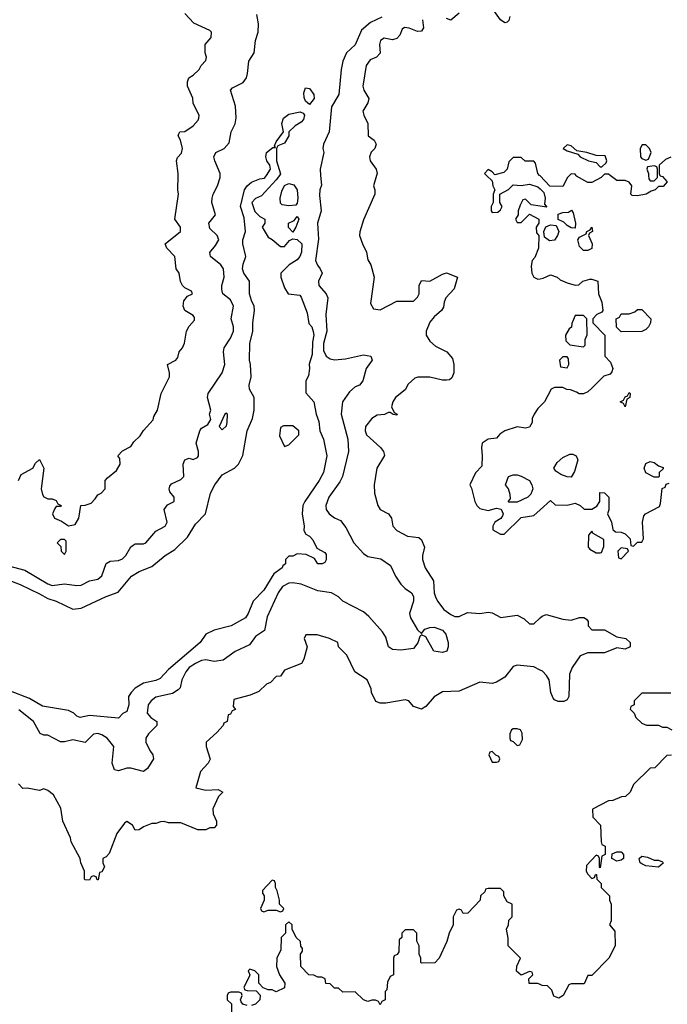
# Model space of a CAD drawing. Header units: inches. Extents: x 2601682 to 2755810, y 449311 to 584050.
# Tile 85 of 256: x 2637494 to 2640613, y 486008 to 490750. Entities that reach past the tile are written whole.
import ezdxf

# ---------------------------------------------------------------- set-up
doc = ezdxf.new("R2010")
doc.units = ezdxf.units.IN
doc.header["$MEASUREMENT"] = 0
for name, color, linetype in [('C6438', 7, 'Continuous'), ('C6439', 7, 'Continuous'), ('C6448', 7, 'Continuous'), ('C6449', 7, 'Continuous')]:
    doc.layers.add(name, color=color, linetype=linetype)

msp = doc.modelspace()

# ---------------------------------------------------------------- linework, layer by layer
at = {"layer": 'C6438', "color": 2}
for points, elevation in [([(2637410, 488127.7), (2637518.3, 488098.3), (2637630, 488032.4), (2637650, 488025.3), (2637710, 488032.4), (2637770, 488025.5), (2637790, 488027.3), (2637830, 488046.8), (2637870, 488054.8), (2637890, 488071.3), (2637910, 488131.3), (2637930, 488142.8), (2637970, 488144.9), (2637990, 488154), (2638006, 488170), (2638030, 488211.3), (2638040.2, 488219.8), (2638050, 488226), (2638090, 488224.9), (2638102, 488230), (2638150, 488286.8), (2638195.3, 488310), (2638204, 488330), (2638189.2, 488390.8), (2638206.3, 488413.7), (2638238, 488430), (2638238, 488450), (2638216.5, 488476.5), (2638213.2, 488490), (2638216.5, 488503.5), (2638225.1, 488514.9), (2638270, 488534.8), (2638285.2, 488550), (2638281.2, 488610), (2638289.3, 488630.7), (2638310, 488638), (2638330, 488632), (2638350, 488642), (2638355.3, 488650), (2638355.3, 488670), (2638344, 488710), (2638362, 488770), (2638370, 488782), (2638400.4, 488799.6), (2638415.3, 488824.7), (2638408.7, 488850), (2638415.3, 488870), (2638399, 488930), (2638402, 488950), (2638469.2, 489050), (2638482.7, 489090), (2638476, 489150), (2638479.3, 489170), (2638510, 489216), (2638523.7, 489250), (2638523.7, 489270), (2638512.7, 489310), (2638524.5, 489370), (2638510, 489401.2), (2638473.2, 489430), (2638467, 489450), (2638467.3, 489470), (2638479.5, 489510), (2638475.1, 489550), (2638462.7, 489570), (2638413.2, 489610), (2638409.3, 489629.3), (2638437.6, 489662.4), (2638452.7, 489690), (2638445.2, 489710), (2638410, 489744), (2638404.5, 489770), (2638437.2, 489810), (2638419, 489870), (2638421.2, 489890), (2638425.2, 489910), (2638446, 489950), (2638459.5, 489990), (2638459.5, 490000)], 18), ([(2637433.9, 488053.9), (2637496, 488030), (2637590, 487985.5), (2637630, 487961.6), (2637670.3, 487950.3), (2637750.6, 487910.6), (2637790, 487916.3), (2637910, 487972.7), (2637967.6, 487992.4), (2638033.2, 488070), (2638070, 488093), (2638130, 488117.3), (2638195.3, 488170), (2638241.5, 488198.5), (2638302.9, 488257.1), (2638340.1, 488319.9), (2638389.2, 488370), (2638413.2, 488470), (2638433.2, 488510), (2638470, 488558), (2638529.3, 488590.7), (2638548.7, 488610), (2638569.3, 488650.7), (2638589.7, 488770.3), (2638616, 488830), (2638624, 488870), (2638624, 488930), (2638601.2, 488970), (2638599.3, 488990), (2638609.3, 489030), (2638606, 489090), (2638600.9, 489110), (2638602.7, 489190), (2638617.2, 489250), (2638617.2, 489290), (2638625.2, 489350), (2638624, 489370), (2638610, 489398), (2638601.2, 489430), (2638601.2, 489490), (2638574, 489530), (2638567.3, 489550), (2638570, 489572), (2638584, 489610), (2638569.3, 489670.7), (2638569.2, 489690), (2638581.2, 489730), (2638575.1, 489795.1), (2638557.2, 489850), (2638577.2, 489930), (2638589.4, 489950.6), (2638610, 489966.8), (2638650, 489982.8), (2638673.6, 489986.4), (2638682.4, 490000)], 14), ([(2638744.7, 490000), (2638730, 489978), (2638658.8, 489901.2), (2638630, 489888), (2638612, 489870), (2638626.4, 489826.4), (2638650, 489802), (2638674, 489790), (2638674, 489770), (2638662, 489750), (2638690, 489702), (2638710, 489692), (2638750, 489658), (2638770, 489658), (2638794, 489686), (2638810, 489694), (2638830, 489692), (2638852.7, 489670), (2638852, 489630), (2638844, 489610), (2638830, 489593.2), (2638792, 489570), (2638752, 489530), (2638751.3, 489510), (2638770, 489458), (2638787.7, 489430), (2638843.6, 489423.6), (2638850, 489414), (2638878, 489338), (2638887, 489287), (2638900.7, 489270), (2638908.1, 489248.1), (2638910.5, 489230), (2638903.7, 489196.3), (2638902, 489138), (2638888.6, 489091.4), (2638890.6, 489069.4), (2638885.2, 489034.8), (2638872, 489010), (2638872.7, 488952.7), (2638911.3, 488910), (2638922, 488850), (2638935.3, 488815.3), (2638938.8, 488770), (2638957.3, 488730), (2638974, 488650), (2638957.3, 488570), (2638936.3, 488530), (2638867.3, 488430), (2638857.3, 488410), (2638854, 488370), (2638864.7, 488310), (2638862, 488290), (2638871.6, 488271.6), (2638890, 488262), (2638905.4, 488245.4), (2638924.7, 488204.7), (2638963.6, 488183.6), (2638970, 488174), (2638970.9, 488149.1), (2638963.6, 488136.4), (2638951.1, 488128.9), (2638930, 488129), (2638914.6, 488154.6), (2638874, 488174), (2638830, 488178), (2638810, 488166), (2638790, 488166), (2638774, 488150), (2638774, 488130), (2638761, 488119), (2638758, 488110), (2638718.8, 488081.2), (2638670, 488002.7), (2638619.1, 487950), (2638594, 487890), (2638581, 487870), (2638512, 487830), (2638431.3, 487810), (2638390.8, 487790), (2638362.8, 487750), (2638210, 487620.9), (2638170, 487577.2), (2638150, 487567), (2638090, 487554), (2638050.8, 487530), (2638030.8, 487510), (2638018.8, 487490), (2638019.1, 487450), (2638010, 487418), (2637991.6, 487408.4), (2637970, 487386), (2637830, 487399.3), (2637786, 487390), (2637770, 487395.3), (2637755.3, 487410), (2637730, 487422.7), (2637603.9, 487443.9), (2637541.3, 487481.3), (2637450, 487516.9)], 14), ([(2637488.9, 488531.1), (2637501.2, 488558.8), (2637558, 488590), (2637570, 488614), (2637590, 488632), (2637611, 488590), (2637598, 488490), (2637603.5, 488463.5), (2637610, 488452), (2637630, 488442), (2637650, 488442), (2637670, 488434), (2637678, 488418), (2637694, 488410), (2637690, 488406), (2637670, 488406), (2637663.6, 488396.4), (2637652, 488370), (2637662, 488350), (2637695.3, 488335.3), (2637730, 488312), (2637762, 488318), (2637779, 488350), (2637788, 488410), (2637810, 488412), (2637838, 488422), (2637858, 488442), (2637870, 488462), (2637886, 488470), (2637906, 488490), (2637906, 488530), (2637916.4, 488543.6), (2637960.4, 488579.6), (2637978, 488610), (2637976.4, 488636.4), (2637966, 488650), (2637990, 488674), (2638030, 488694), (2638043.1, 488716.9), (2638074.6, 488745.4), (2638090, 488772), (2638136.4, 488823.6), (2638140.4, 488839.6), (2638158, 488870), (2638175.3, 488950), (2638215.3, 489030), (2638215.3, 489050), (2638206, 489090), (2638246, 489110), (2638256.4, 489123.6), (2638262, 489150), (2638278, 489170), (2638287.3, 489192.7), (2638298, 489250), (2638310, 489274), (2638336.4, 489303.6), (2638336.4, 489316.4), (2638330, 489326), (2638288.9, 489348.9), (2638282, 489370), (2638284, 489396), (2638302, 489418), (2638326, 489430), (2638322, 489442), (2638290, 489458), (2638278, 489470), (2638268.9, 489488.9), (2638262, 489530), (2638248, 489550), (2638242, 489610), (2638202, 489650), (2638195.3, 489670), (2638268, 489730), (2638268, 489750), (2638242, 489790), (2638259, 489910), (2638255.3, 489930), (2638257, 490000)], 22), ([(2638943.1, 490000), (2638947.1, 489952.9), (2638938.8, 489930), (2638937.3, 489902.7), (2638946, 489830), (2638928.2, 489770), (2638932.5, 489692.5), (2638919.5, 489590), (2638927.6, 489567.6), (2638942, 489550), (2638950.7, 489530), (2638933, 489490), (2638935.5, 489470), (2638970.4, 489430.4), (2638978, 489410), (2638968.8, 489330), (2638973.8, 489250), (2638957.2, 489190), (2638957.2, 489157.2), (2638970.2, 489130.2), (2638990, 489116.5), (2639010, 489111.6), (2639063.5, 489116.5), (2639150, 489136.4), (2639184.7, 489130), (2639190.9, 489110.9), (2639162.8, 489070), (2639146, 489010), (2639130.5, 488989.5), (2639110, 488981.2), (2639082, 488958), (2639048, 488910), (2639043.1, 488850), (2639074.9, 488730), (2639077.1, 488670), (2639048, 488550), (2639035.3, 488524.7), (2638983, 488450), (2638968, 488410), (2638970.7, 488390.7), (2638984.7, 488370), (2639010, 488351.3), (2639038.8, 488338.8), (2639064.9, 488304.9), (2639104, 488230), (2639150, 488178.8), (2639170, 488164.9), (2639232.8, 488152.8), (2639280.7, 488120.7), (2639304, 488070), (2639330, 488031), (2639350.5, 488010.5), (2639381, 487990), (2639390, 487972), (2639390.7, 487950), (2639371.3, 487890), (2639376, 487870), (2639410, 487812), (2639430, 487794), (2639444.7, 487815.3), (2639470, 487822.8), (2639490, 487824), (2639530.8, 487810), (2639546.8, 487790), (2639558, 487750), (2639558, 487730), (2639551, 487709), (2639530, 487702), (2639489, 487709), (2639450, 487778), (2639430, 487788), (2639421, 487779), (2639410.9, 487749.1), (2639390, 487722), (2639330, 487713.2), (2639290, 487717.2), (2639269.6, 487729.6), (2639256.9, 487776.9), (2639241.2, 487801.2), (2639176.1, 487876.1), (2639150, 487898), (2639049.6, 487949.6), (2639029, 487970), (2638995.3, 487990), (2638930, 487999.5), (2638850, 488031.6), (2638810, 488037.6), (2638790, 488035.6), (2638760.5, 488019.5), (2638739.5, 487990), (2638686.1, 487873.9), (2638672.5, 487807.5), (2638630, 487779), (2638601.4, 487738.6), (2638532.5, 487707.5), (2638474.2, 487665.8), (2638430, 487659.6), (2638390, 487667.3), (2638370, 487663.6), (2638340.7, 487650), (2638310, 487629.4), (2638294.9, 487610), (2638275.5, 487570), (2638267.7, 487532.3), (2638257.5, 487522.5), (2638230, 487504.5), (2638150, 487486.6), (2638127.7, 487470), (2638113.4, 487450), (2638107.3, 487410), (2638126, 487390), (2638154.8, 487370), (2638154.8, 487350), (2638114.8, 487310), (2638101, 487290), (2638101, 487270), (2638120.7, 487230), (2638136, 487210), (2638138.8, 487190), (2638110, 487144), (2638090, 487129.3), (2638030, 487146), (2638010, 487146), (2637970, 487133.2), (2637950, 487138), (2637939.3, 487170), (2637947, 487250), (2637915.1, 487290), (2637890, 487305.1), (2637870, 487311.8), (2637850, 487309.3), (2637810, 487269.4), (2637750, 487282), (2637710, 487272.3), (2637690, 487272.3), (2637630, 487304), (2637610, 487304), (2637592.3, 487312.3), (2637560.9, 487370), (2637490, 487426.6)], 18), ([(2639213, 490000), (2639198, 489950), (2639204.7, 489930), (2639204.7, 489910), (2639150, 489786), (2639131.6, 489728.4), (2639131.3, 489710), (2639144.7, 489670), (2639164.7, 489630), (2639170, 489594), (2639184.7, 489570), (2639201, 489510), (2639183.6, 489383.6), (2639198, 489358), (2639230, 489352), (2639310, 489394), (2639390, 489394), (2639410, 489414), (2639418, 489430), (2639418, 489470), (2639430, 489494), (2639470, 489491.3), (2639530, 489524.7), (2639550, 489531), (2639602, 489510), (2639586.4, 489453.6), (2639546, 489410), (2639538, 489390), (2639535.3, 489364.7), (2639526, 489350), (2639490, 489319), (2639470, 489294), (2639451.3, 489250), (2639452, 489230), (2639470, 489202), (2639496.9, 489176.9), (2639552, 489150), (2639578, 489118), (2639584.7, 489090), (2639584.7, 489050), (2639575.3, 489024.7), (2639564.7, 489015.3), (2639550, 489014), (2639530, 489014), (2639469.1, 489029.1), (2639411.1, 489028.9), (2639396.9, 489023.1), (2639365.4, 488994.6), (2639350, 488968), (2639304.7, 488930), (2639291.3, 488910), (2639284.7, 488884.7), (2639298, 488858), (2639312, 488850), (2639310, 488846), (2639292, 488848), (2639278, 488858), (2639270, 488858), (2639250.9, 488849.1), (2639215.3, 488844.7), (2639190, 488829), (2639158.8, 488790), (2639157.3, 488770), (2639164, 488750), (2639231, 488690), (2639246, 488670), (2639250.9, 488650.9), (2639214.8, 488590), (2639201, 488510), (2639202.8, 488470), (2639218.8, 488410), (2639230.7, 488390.7), (2639270.8, 488370), (2639284, 488350), (2639291, 488310), (2639310.5, 488290.5), (2639362, 488262), (2639415.9, 488255.9), (2639430, 488244.7), (2639444, 488210), (2639434, 488170), (2639434, 488150), (2639447.3, 488110), (2639487.7, 488047.7), (2639490.8, 487990), (2639496, 487970), (2639506, 487950), (2639537.3, 487910), (2639570, 487884.9), (2639590, 487876.3), (2639610, 487876.3), (2639650, 487894.8), (2639710, 487890.7), (2639750, 487897.3), (2639770, 487894), (2639810.7, 487870.7), (2639890, 487882.8), (2639924, 487864), (2639950, 487841), (2639970, 487841), (2640000, 487868.7)], 22), ([(2639742.6, 490000), (2639770, 489974), (2639772, 489950), (2639782, 489930), (2639774, 489910), (2639774, 489870), (2639764.7, 489850), (2639764.7, 489830), (2639770, 489822), (2639796.4, 489823.6), (2639810, 489834), (2639818, 489850), (2639806, 489870), (2639806, 489910), (2639848.4, 489931.6), (2639870, 489954), (2639910, 489952), (2639950, 489958), (2639990, 489944.7), (2640000, 489935.1)], 26), ([(2640000, 489998), (2639998, 490000)], 26), ([(2640000, 489852), (2639958, 489858), (2639930, 489886), (2639918, 489882), (2639903.6, 489856.4), (2639894, 489830), (2639894, 489810), (2639882, 489790), (2639890, 489774), (2639910, 489774), (2639950, 489814), (2639994, 489790), (2639994, 489770), (2639982, 489750), (2639983.6, 489723.6), (2639994, 489710), (2639992, 489650), (2639975.3, 489604.7), (2639962, 489590), (2639956.9, 489563.1), (2639960.7, 489530), (2639970.6, 489510.6), (2639990, 489500.7), (2640000, 489502.5)], 26), ([(2640000, 488888), (2639990, 488878), (2639972, 488850), (2639962, 488830), (2639962, 488810), (2639950, 488788), (2639930, 488782), (2639890, 488788.7), (2639830.9, 488769.1), (2639806.8, 488753.2), (2639790, 488735.3), (2639750, 488729), (2639722, 488710), (2639718, 488690), (2639722, 488650), (2639719.6, 488600.4), (2639690, 488568), (2639662, 488510), (2639670, 488494), (2639686, 488430), (2639696, 488410), (2639710, 488396), (2639750, 488386), (2639790, 488398), (2639812.7, 488392.7), (2639822, 488370), (2639819.6, 488360.4), (2639812, 488348), (2639782, 488330), (2639772, 488310), (2639772.7, 488292.7), (2639810, 488272), (2639827.3, 488272.7), (2639910, 488352), (2639970, 488362), (2640000, 488389)], 26), ([(2640000, 487617.9), (2639970, 487633.2), (2639890, 487642), (2639870, 487635.3), (2639830, 487584), (2639790, 487559.3), (2639770, 487553.2), (2639710, 487559.3), (2639610, 487516), (2639530, 487513.2), (2639490, 487489), (2639450, 487442), (2639430, 487429), (2639390, 487442), (2639369, 487469), (2639350, 487474), (2639258, 487458), (2639230, 487458), (2639210, 487466), (2639188, 487510), (2639187.3, 487527.3), (2639168, 487570), (2639108.7, 487610), (2639068.9, 487688.9), (2639028.7, 487730), (2639026, 487750), (2638986, 487770), (2638927.3, 487787.3), (2638872.7, 487787.3), (2638864.7, 487770), (2638878, 487730), (2638862, 487670), (2638851.1, 487648.9), (2638770, 487618), (2638750, 487588), (2638730, 487586), (2638702, 487558), (2638682, 487550), (2638645.4, 487514.6), (2638603.5, 487496.5), (2638524.7, 487475.3), (2638522, 487442), (2638532.7, 487427.3), (2638518, 487422), (2638510, 487406), (2638498, 487402), (2638494, 487370), (2638478, 487362), (2638474, 487350), (2638443.6, 487316.4), (2638392, 487270), (2638392, 487250), (2638410.9, 487189.1), (2638402, 487170), (2638364.7, 487130), (2638342, 487050), (2638390, 487038.8), (2638450, 487042), (2638472, 487030), (2638451.3, 487008.7), (2638424.7, 486950), (2638425.4, 486925.4), (2638442, 486890), (2638442, 486870), (2638430, 486858), (2638410, 486858), (2638390, 486848), (2638351.6, 486848.4), (2638270, 486882), (2638210, 486882), (2638190, 486888), (2638172.7, 486887.3), (2638150, 486878), (2638130, 486878), (2638090, 486862), (2638070, 486848.7), (2638050, 486846), (2638038, 486870), (2638010, 486888), (2637999.6, 486880.4), (2637962, 486830), (2637925.4, 486734.6), (2637910, 486718), (2637894, 486710), (2637894, 486690), (2637902, 486670), (2637890, 486646), (2637878, 486642), (2637872.7, 486607.3), (2637867.3, 486607.3), (2637862, 486622), (2637850, 486626), (2637838, 486622), (2637830, 486606), (2637810, 486608), (2637806, 486610), (2637806, 486650), (2637788.9, 486688.9), (2637785.2, 486710), (2637742, 486790), (2637739, 486810), (2637702, 486890), (2637692.9, 486952.9), (2637656.5, 487016.5), (2637630, 487038), (2637610, 487046), (2637590, 487038), (2637530, 487048.7), (2637510, 487048), (2637488.7, 487070)], 22), ([(2640000, 486103), (2639990, 486108), (2639948.4, 486108.4), (2639946, 486130), (2639966, 486150), (2639962, 486162), (2639950, 486166), (2639910, 486148), (2639887.3, 486167.3), (2639888.4, 486191.6), (2639906, 486230), (2639846, 486290), (2639847.3, 486327.3), (2639839, 486370), (2639848.7, 486390), (2639850, 486414), (2639866, 486430), (2639866, 486490), (2639842, 486502), (2639826, 486530), (2639826, 486550), (2639810, 486566), (2639750, 486566), (2639738, 486562), (2639734, 486550), (2639714, 486530), (2639712, 486510), (2639652.7, 486447.3), (2639630, 486446), (2639622, 486462), (2639610, 486466), (2639598, 486462), (2639582, 486430), (2639582, 486390), (2639562, 486350), (2639552, 486310), (2639514, 486230), (2639492.7, 486207.3), (2639430, 486206), (2639426, 486210), (2639426, 486230), (2639418, 486250), (2639418, 486290), (2639407.3, 486312.7), (2639406, 486350), (2639390, 486366), (2639350, 486366), (2639334, 486350), (2639334, 486330), (2639322, 486318), (2639319.6, 486260.4), (2639312.7, 486247.3), (2639298, 486242), (2639294, 486230), (2639294, 486150), (2639278, 486142), (2639264.7, 486115.3), (2639262, 486078), (2639254, 486070), (2639254, 486030), (2639238, 486022), (2639230, 486006), (2639222, 486022), (2639207.3, 486027.3), (2639190, 486028), (2639170, 486022), (2639149.1, 486029.1), (2639110, 486068), (2639050, 486066), (2639030, 486086), (2639010, 486086), (2638990, 486106), (2638968.7, 486108.7), (2638966, 486130), (2638950, 486138), (2638930, 486138), (2638910, 486148), (2638886, 486150), (2638848, 486190), (2638846, 486250), (2638856.4, 486263.6), (2638856.4, 486276.4), (2638848.4, 486288.4), (2638846, 486310), (2638826, 486330), (2638806, 486370), (2638806, 486390), (2638790, 486406), (2638774, 486390), (2638774, 486350), (2638754, 486330), (2638752, 486270), (2638732, 486230), (2638731.3, 486190), (2638744.7, 486150), (2638771.3, 486110), (2638770, 486088), (2638730, 486068), (2638710, 486078), (2638690, 486078), (2638667.3, 486087.3), (2638646, 486110), (2638646, 486150), (2638626, 486170), (2638602, 486178), (2638594, 486170), (2638602, 486150), (2638599.6, 486140.4), (2638574, 486090), (2638578, 486078), (2638590, 486074), (2638632.7, 486072.7), (2638652, 486052), (2638651.1, 486028.9), (2638630, 486008.7), (2638610, 486002)], 26), ([(2638590, 486002), (2638568.4, 486008.4), (2638560.4, 486020.4), (2638558, 486030), (2638566, 486050), (2638562, 486062), (2638550, 486066), (2638510, 486066), (2638498, 486062), (2638494, 486050), (2638494, 486030), (2638514, 486010), (2638514, 485970)], 26)]:
    msp.add_lwpolyline(points, dxfattribs=dict(at, elevation=elevation))
for points, elevation in [([(2638790, 489853.2), (2638758, 489858), (2638750, 489866), (2638748.7, 489890), (2638756.5, 489923.5), (2638769.1, 489950.9), (2638790, 489961), (2638814, 489954), (2638830.6, 489930), (2638834, 489890), (2638830, 489866), (2638823.6, 489856.4)], 14), ([(2638810, 489726), (2638788.7, 489748.7), (2638788, 489770), (2638816.4, 489783.6), (2638830, 489802), (2638838, 489790), (2638824.7, 489750)], 14), ([(2638490, 488855.3), (2638482, 488850), (2638454, 488790), (2638470, 488774), (2638490, 488794), (2638494, 488810), (2638495.3, 488850)], 18), ([(2638765.4, 488794.6), (2638750, 488786), (2638746, 488746), (2638770, 488694), (2638790, 488702), (2638838, 488750), (2638838, 488770), (2638810, 488794)], 14), ([(2639850, 488426), (2639846, 488430), (2639858, 488442), (2639856.4, 488463.6), (2639848.7, 488490), (2639834, 488510), (2639848, 488550), (2639870, 488558), (2639890, 488558), (2639910, 488551.3), (2639950, 488531.3), (2639961, 488510), (2639964.7, 488490), (2639955.3, 488464.7), (2639942, 488450), (2639890, 488426)], 26), ([(2637710, 488246), (2637690, 488246), (2637674, 488230), (2637692.7, 488212.7), (2637694, 488190), (2637710, 488174), (2637718, 488190), (2637718, 488238)], 22), ([(2639890, 487335.3), (2639870, 487334), (2639862, 487330), (2639854, 487310), (2639854, 487290), (2639858, 487278), (2639870, 487274), (2639890, 487254), (2639902, 487258), (2639916.4, 487283.6), (2639914.6, 487314.6), (2639906, 487330)], 26), ([(2639770, 487226), (2639758, 487222), (2639754, 487210), (2639770, 487174), (2639790, 487174), (2639802, 487178), (2639806, 487190), (2639802, 487202), (2639787.3, 487207.3)], 26), ([(2638710, 486606), (2638663.6, 486556.4), (2638663.6, 486543.6), (2638672, 486530), (2638672, 486510), (2638654, 486470), (2638658, 486458), (2638670, 486454), (2638690, 486462), (2638730, 486462), (2638750, 486454), (2638762, 486458), (2638766, 486470), (2638746, 486490), (2638746, 486510), (2638734.6, 486554.6), (2638726, 486570), (2638726, 486590), (2638722, 486602)], 26)]:
    msp.add_lwpolyline(points, close=True, dxfattribs=dict(at, elevation=elevation))
at = {"layer": 'C6439', "color": 2}
for points, elevation in [([(2639855.2, 490764.8), (2639850, 490746), (2639842, 490738), (2639830, 490735.3), (2639810, 490749), (2639750, 490832.3)], 22), ([(2638257, 490000), (2638257.2, 490010), (2638248.7, 490070), (2638254, 490086), (2638272.9, 490107.1), (2638279, 490130), (2638269.1, 490169.1), (2638258, 490190), (2638260.4, 490199.6), (2638266, 490210), (2638290, 490211.3), (2638330, 490238), (2638353.6, 490266.4), (2638356.4, 490276.4), (2638358, 490290), (2638330, 490346), (2638328, 490372), (2638302, 490430), (2638302, 490450), (2638309.3, 490470.7), (2638330, 490482), (2638358, 490510), (2638368, 490530), (2638390, 490554), (2638394, 490570), (2638388, 490590), (2638388, 490630), (2638416.4, 490663.6), (2638418, 490690), (2638410, 490698), (2638332.9, 490732.9), (2638290, 490779)], 22), ([(2638459.5, 490000), (2638459.5, 490010), (2638433.2, 490070), (2638429.2, 490090), (2638438, 490110), (2638479, 490130), (2638502.5, 490157.5), (2638511.8, 490210), (2638531.1, 490248.9), (2638536.6, 490276.6), (2638533.6, 490333.6), (2638509, 490410), (2638519, 490421), (2638570, 490447.3), (2638586, 490470), (2638592, 490490), (2638597.2, 490550), (2638622.7, 490590), (2638629.2, 490650), (2638642.7, 490690), (2638643.7, 490730), (2638635.5, 490775.5)], 18), ([(2639237.8, 490762.2), (2639183.2, 490736.8), (2639140.9, 490699.1), (2639110.4, 490629.6), (2639067.7, 490590), (2639050.5, 490550), (2639041.6, 490510), (2639030.7, 490390), (2638996.3, 490330), (2638984, 490210), (2638957.3, 490150), (2638954.8, 490130), (2638958.8, 490110), (2638940.5, 490030), (2638943.1, 490000)], 18), ([(2639434.8, 490750), (2639438.8, 490710), (2639430, 490695.3), (2639410, 490693.2), (2639370, 490709.2), (2639347.3, 490712.7), (2639336, 490704), (2639324.9, 490675.1), (2639310, 490659), (2639290, 490653.2), (2639250, 490661.2), (2639231.3, 490650), (2639227.3, 490630), (2639230, 490588), (2639212, 490570), (2639182.8, 490557.2), (2639162, 490530), (2639146, 490430), (2639151, 490410), (2639176, 490370), (2639171.3, 490350), (2639146, 490310), (2639151, 490290), (2639171.3, 490250), (2639172, 490190), (2639202, 490170), (2639211.3, 490150), (2639204.7, 490130), (2639187.5, 490112.5), (2639178, 490090), (2639182, 490070), (2639211.3, 490030), (2639216, 490010), (2639213, 490000)], 22), ([(2639610, 490782), (2639570, 490748), (2639550, 490755.3)], 22), ([(2638682.4, 490000), (2638702, 490030), (2638698, 490050), (2638684, 490070), (2638679, 490090), (2638682, 490110), (2638714, 490134), (2638726, 490134), (2638722, 490142), (2638730, 490162), (2638764, 490210), (2638757.2, 490250), (2638764.5, 490275.5), (2638790, 490294.8), (2638845.4, 490305.4), (2638859.8, 490299.8), (2638866, 490290), (2638860.7, 490270), (2638850, 490257.2), (2638820.7, 490239.3), (2638791, 490210), (2638790.8, 490190), (2638770, 490155.3), (2638738, 490142), (2638731, 490130), (2638730.8, 490070), (2638750, 490008), (2638744.7, 490000)], 14), ([(2639998, 490000), (2639989.2, 490009.2), (2639979, 490059), (2639970, 490068), (2639928.4, 490068.4), (2639910, 490086), (2639870, 490086), (2639850, 490066), (2639842, 490030), (2639826, 490014), (2639783.1, 490003.1), (2639770, 490018), (2639750, 490028), (2639732, 490010), (2639742.6, 490000)], 26)]:
    msp.add_lwpolyline(points, dxfattribs=dict(at, elevation=elevation))
at = {"layer": 'C6439', "color": 2, "elevation": 14}
msp.add_lwpolyline([(2638890, 490342), (2638870, 490358), (2638864.7, 490375.3), (2638862, 490398), (2638870, 490422), (2638890, 490418), (2638910.6, 490390), (2638912.7, 490370)], close=True, dxfattribs=at)
at = {"layer": 'C6448', "color": 2}
for points, elevation in [([(2640142, 490000), (2640132, 489990), (2640110, 489946), (2640048, 489948), (2640000, 489998)], 26), ([(2640304, 490000), (2640294, 489990), (2640250, 489966), (2640230, 489966), (2640176.4, 489996.4), (2640174, 490000)], 26), ([(2640577.3, 490000), (2640578, 489998), (2640590, 489994), (2640611.6, 489968.4), (2640592.7, 489947.3), (2640570, 489946), (2640554, 489930), (2640535.3, 489924.7), (2640510.5, 489909.5), (2640470, 489901.2), (2640444, 489904), (2640438, 489910), (2640442, 489950), (2640430, 489968), (2640410, 489975.3), (2640370, 489975.3), (2640337.8, 490000)], 26), ([(2640522.6, 490000), (2640523.6, 489983.6), (2640530, 489974), (2640550, 489974), (2640566, 489990), (2640566, 490000)], 26), ([(2640000, 489935.1), (2640018, 489918), (2640024.7, 489890), (2640022, 489862), (2640032.7, 489847.3), (2640000, 489852)], 26), ([(2640000, 489502.5), (2640014.8, 489505.2), (2640050, 489521), (2640082, 489510), (2640096.9, 489496.9), (2640130, 489482), (2640170, 489472), (2640187.3, 489472.7), (2640206, 489490), (2640240.2, 489499.8), (2640250, 489501), (2640278, 489490), (2640282, 489430), (2640298, 489390), (2640302, 489350), (2640298, 489342), (2640274, 489330), (2640254, 489310), (2640254, 489290), (2640312, 489230), (2640312, 489130), (2640339.8, 489099.8), (2640351, 489070), (2640346.4, 489053.6), (2640337.3, 489042.7), (2640307.3, 489032.7), (2640250, 488975.3), (2640230, 488958), (2640210, 488948), (2640188.4, 488948.4), (2640176.4, 488956.4), (2640147.3, 488967.3), (2640128.4, 488968.4), (2640110, 488978), (2640070, 488978), (2640054, 488970), (2640022, 488910), (2640000, 488888)], 26), ([(2640000, 488389), (2640050, 488434), (2640072.7, 488412.7), (2640130, 488412), (2640170, 488422), (2640194, 488410), (2640212.7, 488392.7), (2640250, 488392), (2640273.2, 488406.8), (2640288, 488430), (2640287.3, 488472.7), (2640310, 488472), (2640331.3, 488450), (2640331.3, 488390), (2640324.7, 488370), (2640344.7, 488330), (2640350, 488294), (2640363.6, 488283.6), (2640390, 488282), (2640410, 488274), (2640434, 488250), (2640438, 488218), (2640450, 488214), (2640470, 488234), (2640490, 488234), (2640498, 488250), (2640494, 488330), (2640500.2, 488359.8), (2640508, 488370), (2640574.6, 488405.4), (2640580.4, 488419.6), (2640588, 488492), (2640602, 488498), (2640607.3, 488512.7), (2640622, 488518)], 26), ([(2640000, 487868.7), (2640010, 487878), (2640030, 487884.7), (2640110, 487862.8), (2640150, 487858), (2640190, 487871.3), (2640211.1, 487871.1), (2640223.6, 487863.6), (2640231.6, 487851.6), (2640232, 487830), (2640250, 487812), (2640310, 487811), (2640370, 487778), (2640414, 487770), (2640434, 487750), (2640434, 487730), (2640410, 487718), (2640370, 487724), (2640310, 487701.2), (2640230, 487701.2), (2640193.2, 487686.8), (2640154.8, 487630), (2640142, 487598), (2640139.1, 487490), (2640130, 487474), (2640114, 487466), (2640086.8, 487466.8), (2640070, 487474), (2640062.9, 487482.9), (2640052.3, 487510), (2640043.7, 487570), (2640031.8, 487591.8), (2640011.9, 487611.9), (2640000, 487617.9)], 22), ([(2640630, 487506), (2640490, 487506), (2640454, 487470), (2640454, 487450), (2640438, 487442), (2640434, 487430), (2640454, 487410), (2640462, 487390), (2640490, 487362), (2640512.7, 487352.7), (2640570, 487352), (2640590, 487342), (2640610, 487342), (2640634, 487330)], 26), ([(2640632.7, 487207.3), (2640610, 487206), (2640552.7, 487147.3), (2640530, 487146), (2640450, 487066), (2640434, 487030), (2640411.6, 487008.4), (2640392.7, 487007.3), (2640351.1, 486988.9), (2640330, 486988), (2640252.7, 486947.3), (2640254, 486910), (2640292, 486870), (2640294, 486790), (2640298, 486778), (2640314, 486770), (2640314, 486730), (2640298, 486722), (2640290, 486666), (2640286, 486670), (2640286, 486710), (2640282, 486722), (2640270, 486726), (2640223.6, 486676.4), (2640222, 486650), (2640230, 486634), (2640250, 486614), (2640262, 486618), (2640267.3, 486632.7), (2640272.7, 486632.7), (2640274, 486610), (2640294, 486590), (2640294, 486570), (2640334, 486530), (2640334, 486510), (2640342, 486490), (2640342, 486410), (2640334, 486390), (2640359.6, 486359.6), (2640362, 486290), (2640332, 486230), (2640250, 486146), (2640230, 486146), (2640212.7, 486107.3), (2640150, 486106), (2640138, 486102), (2640112, 486050), (2640090, 486038), (2640067.3, 486047.3), (2640056.4, 486076.4), (2640036.4, 486096.4), (2640010, 486098), (2640000, 486103)], 26)]:
    msp.add_lwpolyline(points, dxfattribs=dict(at, elevation=elevation))
at = {"layer": 'C6448', "color": 2, "elevation": 26}
for points in [[(2640170, 489746), (2640150, 489748), (2640130, 489758), (2640115.3, 489775.3), (2640087.3, 489787.3), (2640087.3, 489812.7), (2640110, 489822), (2640136.4, 489823.6), (2640152, 489832), (2640159.6, 489819.6), (2640171.3, 489770)], [(2640045.2, 489685.2), (2640022, 489702), (2640018, 489730), (2640027.3, 489752.7), (2640050, 489762), (2640078, 489758), (2640091.3, 489730), (2640084.7, 489710), (2640070, 489688.7)], [(2640210, 489639), (2640190, 489658), (2640182, 489690), (2640190, 489702), (2640222, 489718), (2640226, 489730), (2640242, 489738), (2640250, 489751.3), (2640252, 489730), (2640238, 489722), (2640234, 489710), (2640251.3, 489670), (2640250, 489648.7), (2640230, 489639)], [(2640210, 489326), (2640170, 489326), (2640152.7, 489287.3), (2640151.3, 489268.7), (2640139.6, 489260.4), (2640122, 489230), (2640123.6, 489203.6), (2640143.6, 489183.6), (2640210, 489174), (2640218, 489182), (2640218, 489210), (2640227.3, 489232.7), (2640226, 489310)], [(2640390, 489246), (2640368.4, 489268.4), (2640366, 489310), (2640382, 489318), (2640390, 489334), (2640430, 489334), (2640456.4, 489343.6), (2640470, 489354), (2640490, 489354), (2640534, 489310), (2640532, 489290), (2640522, 489270), (2640510, 489258), (2640490, 489248.7)], [(2640130, 489126), (2640110, 489126), (2640094, 489110), (2640098, 489078), (2640130, 489074), (2640138, 489090), (2640136.4, 489116.4)], [(2640410, 488886), (2640402, 488902), (2640386, 488910), (2640402, 488918), (2640410, 488934), (2640422, 488938), (2640430, 488954), (2640434, 488950), (2640432, 488930), (2640418, 488922)], [(2640150, 488546), (2640130, 488548), (2640100.2, 488560.2), (2640076.4, 488576.4), (2640066, 488590), (2640083.1, 488616.9), (2640110, 488642), (2640143.1, 488656.9), (2640158, 488658), (2640174, 488650), (2640182, 488630), (2640166.4, 488573.6)], [(2640550, 488546), (2640510, 488568), (2640502, 488590), (2640510, 488612), (2640530, 488622), (2640550, 488618), (2640570, 488602), (2640592.7, 488592.7), (2640592.7, 488587.3), (2640574, 488570), (2640574, 488550), (2640570, 488546)], [(2640250, 488286), (2640232.7, 488267.3), (2640232, 488210), (2640239.6, 488199.6), (2640270, 488182), (2640290, 488182), (2640295.3, 488184.7), (2640307.3, 488212.7), (2640307.3, 488247.3), (2640255.3, 488275.3)], [(2640390, 488206), (2640374, 488190), (2640378, 488158), (2640390, 488154), (2640426, 488190), (2640422, 488202)], [(2640370, 486698), (2640346, 486710), (2640347.3, 486732.7), (2640370, 486742), (2640390, 486742), (2640402, 486730), (2640402, 486710), (2640390, 486702)], [(2640550, 486702), (2640570, 486702), (2640590, 486694), (2640592.7, 486687.3), (2640570, 486669.2), (2640510, 486675.3), (2640490, 486684), (2640482, 486690), (2640478, 486710), (2640490, 486722), (2640516.9, 486716.9)]]:
    msp.add_lwpolyline(points, close=True, dxfattribs=at)
at = {"layer": 'C6449', "color": 2, "elevation": 26}
for points in [[(2640130, 490148), (2640112, 490130), (2640130, 490118), (2640182, 490102), (2640194, 490090), (2640234, 490070), (2640270, 490062), (2640290, 490042), (2640298, 490042), (2640319, 490061), (2640322, 490070), (2640314, 490094), (2640270, 490095.3), (2640226, 490110), (2640178, 490118), (2640150, 490142)], [(2640510, 490148), (2640492.7, 490147.3), (2640482, 490130), (2640484.7, 490090), (2640490, 490082), (2640510, 490074), (2640522, 490078), (2640535.3, 490110), (2640528, 490130)]]:
    msp.add_lwpolyline(points, close=True, dxfattribs=at)
for points in [[(2640630, 490088), (2640603.6, 490076.4), (2640574, 490050), (2640574, 490010), (2640577.3, 490000)], [(2640566, 490000), (2640566, 490030), (2640562, 490042), (2640550, 490046), (2640518, 490042), (2640514, 490030), (2640522, 490010), (2640522.6, 490000)], [(2640174, 490000), (2640170, 490006), (2640150, 490008), (2640142, 490000)], [(2640337.8, 490000), (2640330, 490006), (2640310, 490006), (2640304, 490000)]]:
    msp.add_lwpolyline(points, dxfattribs=at)

doc.saveas('drawing.dxf')
